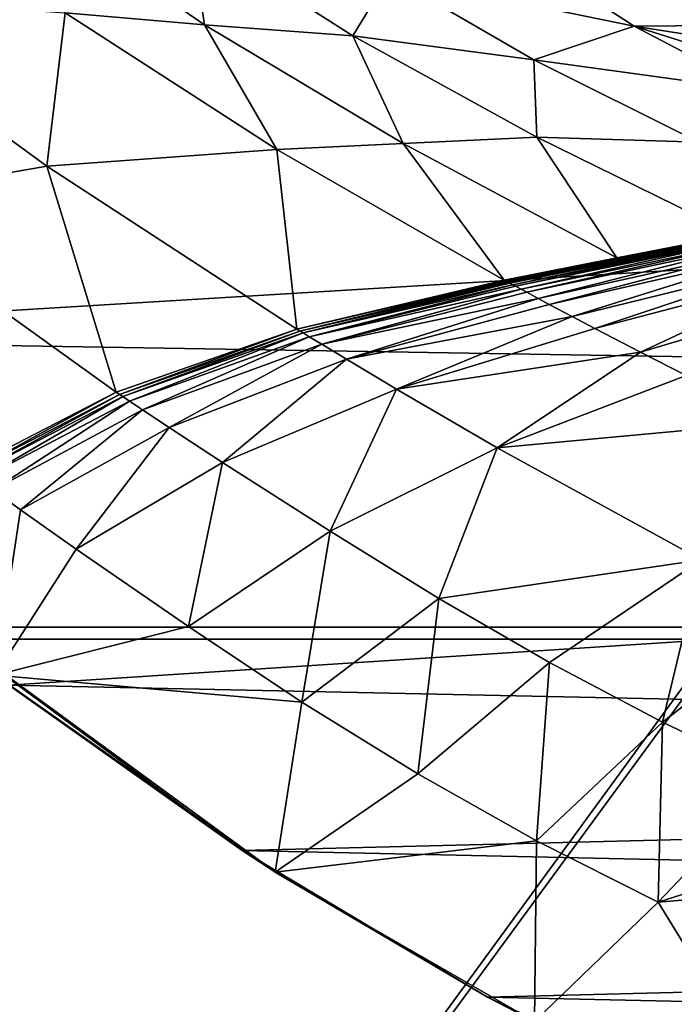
# Model space of a CAD drawing. Header units: metres. Extents: x -1004 to 0, y -808 to 0.
# Tile 98 of 136: x -558 to -506, y -224 to -147. Entities that reach past the tile are written whole.
import ezdxf

# ---------------------------------------------------------------- set-up
doc = ezdxf.new("R2010")
doc.units = ezdxf.units.M

msp = doc.modelspace()

# ---------------------------------------------------------------- linework, layer by layer
at = {"layer": 'None'}
for points in [[(-531.962463, -59.26767, 664.851257), (-631.364441, -146.148254, 662.575684), (-594.247375, -171.585114, 661.909546)], [(-594.247375, -171.585114, 661.909546), (-196.308548, -147.470947, 662.541565), (-531.962463, -59.26767, 664.851257)], [(-196.308548, -147.470947, 662.541565), (-191.884094, -88.40519, 664.088562), (-531.962463, -59.26767, 664.851257)], [(-543.08551, -146.929062, 383.861603), (-554.046204, -146.000259, 409.907684), (-556.999023, -137.307114, 378.823914)], [(-543.08551, -146.929062, 383.861603), (-556.999023, -137.307114, 378.823914), (-544.187378, -139.638962, 352.78244)], [(-531.402161, -147.788834, 358.091064), (-543.08551, -146.929062, 383.861603), (-544.187378, -139.638962, 352.78244)], [(-531.402161, -147.788834, 358.091064), (-544.187378, -139.638962, 352.78244), (-528.55072, -143.075027, 328.656036)], [(-528.55072, -143.075027, 328.656036), (-517.116272, -141.940079, 304.015839), (-509.277069, -147.042801, 307.658112)], [(-517.116272, -141.940079, 304.015839), (-493.020752, -146.913696, 287.095276), (-509.277069, -147.042801, 307.658112)], [(-493.020752, -146.913696, 287.095276), (-517.116272, -141.940079, 304.015839), (-507.155457, -144.321609, 295.209076)], [(-517.165771, -149.68663, 334.021271), (-531.402161, -147.788834, 358.091064), (-528.55072, -143.075027, 328.656036)], [(-517.165771, -149.68663, 334.021271), (-528.55072, -143.075027, 328.656036), (-509.277069, -147.042801, 307.658112)], [(-498.638977, -146.995224, 281.253448), (-512.386902, -144.072159, 287.470703), (-505.292938, -145.483459, 280.861511)], [(-512.386902, -144.072159, 287.470703), (-498.638977, -146.995224, 281.253448), (-504.396667, -145.5905, 287.839233)], [(-511.722473, -143.458649, 280.469604), (-500.33551, -145.213379, 274.765442), (-495.223572, -147.053741, 275.155823)], [(-505.292938, -145.483459, 280.861511), (-511.722473, -143.458649, 280.469604), (-495.223572, -147.053741, 275.155823)], [(-555.494507, -158.067413, 467.170807), (-573.880859, -144.594589, 462.815552), (-554.046204, -146.000259, 409.907684)], [(-555.494507, -158.067413, 467.170807), (-571.039795, -160.74884, 519.949524), (-573.880859, -144.594589, 462.815552)], [(-484.801025, -148.425873, 282.037292), (-493.020752, -146.913696, 287.095276), (-507.155457, -144.321609, 295.209076)], [(-504.396667, -145.5905, 287.839233), (-484.801025, -148.425873, 282.037292), (-507.155457, -144.321609, 295.209076)], [(-537.396606, -156.74939, 415.356506), (-555.494507, -158.067413, 467.170807), (-554.046204, -146.000259, 409.907684)], [(-537.396606, -156.74939, 415.356506), (-554.046204, -146.000259, 409.907684), (-543.08551, -146.929062, 383.861603)], [(-527.468689, -156.284607, 389.762573), (-537.396606, -156.74939, 415.356506), (-543.08551, -146.929062, 383.861603)], [(-527.468689, -156.284607, 389.762573), (-543.08551, -146.929062, 383.861603), (-531.402161, -147.788834, 358.091064)], [(-499.634186, -152.102997, 312.763336), (-517.165771, -149.68663, 334.021271), (-509.277069, -147.042801, 307.658112)], [(-509.277069, -147.042801, 307.658112), (-493.020752, -146.913696, 287.095276), (-486.861877, -150.556183, 290.254791)], [(-499.634186, -152.102997, 312.763336), (-509.277069, -147.042801, 307.658112), (-489.774475, -153.203308, 303.31839)], [(-509.277069, -147.042801, 307.658112), (-486.861877, -150.556183, 290.254791), (-489.774475, -153.203308, 303.31839)], [(-229.7612, -177.557999, 661.75354), (-196.308548, -147.470947, 662.541565), (-594.247375, -171.585114, 661.909546)], [(-516.939087, -155.764053, 364.371826), (-527.468689, -156.284607, 389.762573), (-531.402161, -147.788834, 358.091064)], [(-516.939087, -155.764053, 364.371826), (-531.402161, -147.788834, 358.091064), (-517.165771, -149.68663, 334.021271)], [(-504.205811, -156.166122, 340.429718), (-517.165771, -149.68663, 334.021271), (-499.634186, -152.102997, 312.763336)], [(-504.205811, -156.166122, 340.429718), (-516.939087, -155.764053, 364.371826), (-517.165771, -149.68663, 334.021271)], [(-519.507141, -167.028503, 421.231171), (-537.396606, -156.74939, 415.356506), (-527.468689, -156.284607, 389.762573)], [(-510.645599, -165.259277, 396.148621), (-527.468689, -156.284607, 389.762573), (-516.939087, -155.764053, 364.371826)], [(-510.645599, -165.259277, 396.148621), (-519.507141, -167.028503, 421.231171), (-527.468689, -156.284607, 389.762573)], [(-501.306091, -163.446976, 371.209839), (-510.645599, -165.259277, 396.148621), (-516.939087, -155.764053, 364.371826)], [(-501.306091, -163.446976, 371.209839), (-516.939087, -155.764053, 364.371826), (-504.205811, -156.166122, 340.429718)], [(-535.816467, -170.884232, 471.858704), (-555.494507, -158.067413, 467.170807), (-537.396606, -156.74939, 415.356506)], [(-519.507141, -167.028503, 421.231171), (-535.816467, -170.884232, 471.858704), (-537.396606, -156.74939, 415.356506)], [(-550.034851, -175.840073, 523.238892), (-571.039795, -160.74884, 519.949524), (-555.494507, -158.067413, 467.170807)], [(-535.816467, -170.884232, 471.858704), (-550.034851, -175.840073, 523.238892), (-555.494507, -158.067413, 467.170807)], [(-571.039795, -160.74884, 519.949524), (-550.034851, -175.840073, 523.238892), (-561.884583, -181.954407, 575.41095)], [(-501.209442, -163.491745, 371.25174), (-510.645599, -165.259277, 396.148621), (-501.306091, -163.446976, 371.209839)], [(-501.209442, -163.491745, 371.25174), (-519.285889, -167.147888, 421.302887), (-519.396545, -167.088211, 421.266968)], [(-501.209442, -163.491745, 371.25174), (-519.396545, -167.088211, 421.266968), (-510.645599, -165.259277, 396.148621)], [(-501.112762, -163.536514, 371.293671), (-519.285889, -167.147888, 421.302887), (-501.209442, -163.491745, 371.25174)], [(-519.285889, -167.147888, 421.302887), (-501.112762, -163.536514, 371.293671), (-519.175232, -167.207535, 421.338776)], [(-519.175232, -167.207535, 421.338776), (-501.112762, -163.536514, 371.293671), (-501.016022, -163.581253, 371.335632)], [(-519.064575, -167.267151, 421.374695), (-519.175232, -167.207535, 421.338776), (-501.016022, -163.581253, 371.335632)], [(-519.064575, -167.267151, 421.374695), (-501.016022, -163.581253, 371.335632), (-500.919312, -163.625977, 371.377594)], [(-518.843079, -167.386353, 421.446533), (-519.064575, -167.267151, 421.374695), (-500.919312, -163.625977, 371.377594)], [(-518.843079, -167.386353, 421.446533), (-500.919312, -163.625977, 371.377594), (-500.725769, -163.715393, 371.461517)], [(-518.621521, -167.505508, 421.518372), (-518.843079, -167.386353, 421.446533), (-500.725769, -163.715393, 371.461517)], [(-518.621521, -167.505508, 421.518372), (-500.725769, -163.715393, 371.461517), (-500.532166, -163.804764, 371.545441)], [(-518.178345, -167.74379, 421.662079), (-518.621521, -167.505508, 421.518372), (-500.532166, -163.804764, 371.545441)], [(-500.532166, -163.804764, 371.545441), (-500.144775, -163.98349, 371.713379), (-518.178345, -167.74379, 421.662079)], [(-500.144775, -163.98349, 371.713379), (-517.734985, -167.982071, 421.805786), (-518.178345, -167.74379, 421.662079)], [(-517.734985, -167.982071, 421.805786), (-500.144775, -163.98349, 371.713379), (-499.757202, -164.162186, 371.881378)], [(-516.847473, -168.458191, 422.093323), (-517.734985, -167.982071, 421.805786), (-499.757202, -164.162186, 371.881378)], [(-499.757202, -164.162186, 371.881378), (-498.981293, -164.519226, 372.217529), (-516.847473, -168.458191, 422.093323)], [(-498.981293, -164.519226, 372.217529), (-515.958374, -168.932983, 422.38092), (-516.847473, -168.458191, 422.093323)], [(-515.958374, -168.932983, 422.38092), (-498.981293, -164.519226, 372.217529), (-498.204041, -164.87529, 372.553864)], [(-514.175232, -169.877762, 422.956238), (-515.958374, -168.932983, 422.38092), (-498.204041, -164.87529, 372.553864)], [(-514.175232, -169.877762, 422.956238), (-498.204041, -164.87529, 372.553864), (-496.645416, -165.58403, 373.226929)], [(-519.396545, -167.088211, 421.266968), (-519.507141, -167.028503, 421.231171), (-510.645599, -165.259277, 396.148621)], [(-512.387329, -170.818054, 423.531342), (-514.175232, -169.877762, 422.956238), (-496.645416, -165.58403, 373.226929)], [(-495.082611, -166.289413, 373.900208), (-512.387329, -170.818054, 423.531342), (-496.645416, -165.58403, 373.226929)], [(-512.387329, -170.818054, 423.531342), (-495.082611, -166.289413, 373.900208), (-508.79895, -172.685196, 424.679901)], [(-508.79895, -172.685196, 424.679901), (-495.082611, -166.289413, 373.900208), (-491.946411, -167.689941, 375.24585)], [(-519.507141, -167.028503, 421.231171), (-519.396545, -167.088211, 421.266968), (-535.816467, -170.884232, 471.858704)], [(-519.396545, -167.088211, 421.266968), (-535.572937, -171.032715, 471.915863), (-535.816467, -170.884232, 471.858704)], [(-519.285889, -167.147888, 421.302887), (-535.572937, -171.032715, 471.915863), (-519.396545, -167.088211, 421.266968)], [(-519.285889, -167.147888, 421.302887), (-519.175232, -167.207535, 421.338776), (-535.572937, -171.032715, 471.915863)], [(-519.175232, -167.207535, 421.338776), (-535.329285, -171.181061, 471.973145), (-535.572937, -171.032715, 471.915863)], [(-535.329285, -171.181061, 471.973145), (-519.175232, -167.207535, 421.338776), (-519.064575, -167.267151, 421.374695)], [(-518.843079, -167.386353, 421.446533), (-535.329285, -171.181061, 471.973145), (-519.064575, -167.267151, 421.374695)], [(-534.841736, -171.477493, 472.087708), (-535.329285, -171.181061, 471.973145), (-518.843079, -167.386353, 421.446533)], [(-518.621521, -167.505508, 421.518372), (-534.841736, -171.477493, 472.087708), (-518.843079, -167.386353, 421.446533)], [(-534.841736, -171.477493, 472.087708), (-518.621521, -167.505508, 421.518372), (-518.178345, -167.74379, 421.662079)], [(-533.866028, -172.070251, 472.316956), (-534.841736, -171.477493, 472.087708), (-518.178345, -167.74379, 421.662079)], [(-518.178345, -167.74379, 421.662079), (-517.734985, -167.982071, 421.805786), (-533.866028, -172.070251, 472.316956)], [(-533.866028, -172.070251, 472.316956), (-517.734985, -167.982071, 421.805786), (-516.847473, -168.458191, 422.093323)], [(-508.79895, -172.685196, 424.679901), (-491.946411, -167.689941, 375.24585), (-505.195343, -174.531967, 425.824249)], [(-531.911072, -173.253067, 472.775543), (-533.866028, -172.070251, 472.316956), (-516.847473, -168.458191, 422.093323)], [(-516.847473, -168.458191, 422.093323), (-515.958374, -168.932983, 422.38092), (-531.911072, -173.253067, 472.775543)], [(-515.958374, -168.932983, 422.38092), (-514.175232, -169.877762, 422.956238), (-531.911072, -173.253067, 472.775543)], [(-531.911072, -173.253067, 472.775543), (-514.175232, -169.877762, 422.956238), (-527.980042, -175.597137, 473.692719)], [(-514.175232, -169.877762, 422.956238), (-512.387329, -170.818054, 423.531342), (-527.980042, -175.597137, 473.692719)], [(-535.816467, -170.884232, 471.858704), (-549.77478, -176.01445, 523.278992), (-550.034851, -175.840073, 523.238892)], [(-535.572937, -171.032715, 471.915863), (-549.77478, -176.01445, 523.278992), (-535.816467, -170.884232, 471.858704)], [(-549.77478, -176.01445, 523.278992), (-535.572937, -171.032715, 471.915863), (-549.514587, -176.18866, 523.319275)], [(-535.572937, -171.032715, 471.915863), (-535.329285, -171.181061, 471.973145), (-549.514587, -176.18866, 523.319275)], [(-535.329285, -171.181061, 471.973145), (-548.993774, -176.536758, 523.399841), (-549.514587, -176.18866, 523.319275)], [(-534.841736, -171.477493, 472.087708), (-548.993774, -176.536758, 523.399841), (-535.329285, -171.181061, 471.973145)], [(-527.980042, -175.597137, 473.692719), (-512.387329, -170.818054, 423.531342), (-508.79895, -172.685196, 424.679901)], [(-558.485962, -198.901932, 661.194153), (-229.7612, -177.557999, 661.75354), (-594.247375, -171.585114, 661.909546)], [(-534.841736, -171.477493, 472.087708), (-547.951782, -177.232834, 523.561035), (-548.993774, -176.536758, 523.399841)], [(-547.951782, -177.232834, 523.561035), (-534.841736, -171.477493, 472.087708), (-533.866028, -172.070251, 472.316956)], [(-545.864014, -178.621582, 523.883545), (-547.951782, -177.232834, 523.561035), (-533.866028, -172.070251, 472.316956)], [(-545.864014, -178.621582, 523.883545), (-533.866028, -172.070251, 472.316956), (-531.911072, -173.253067, 472.775543)], [(-527.980042, -175.597137, 473.692719), (-508.79895, -172.685196, 424.679901), (-520.058289, -180.215347, 475.520233)], [(-508.79895, -172.685196, 424.679901), (-505.195343, -174.531967, 425.824249), (-520.058289, -180.215347, 475.520233)], [(-541.664368, -181.372559, 524.528809), (-545.864014, -178.621582, 523.883545), (-531.911072, -173.253067, 472.775543)], [(-527.980042, -175.597137, 473.692719), (-541.664368, -181.372559, 524.528809), (-531.911072, -173.253067, 472.775543)], [(-505.195343, -174.531967, 425.824249), (-497.95578, -178.161438, 428.090607), (-520.058289, -180.215347, 475.520233)], [(-550.034851, -175.840073, 523.238892), (-561.613953, -182.150986, 575.431824), (-561.884583, -181.954407, 575.41095)], [(-549.77478, -176.01445, 523.278992), (-561.613953, -182.150986, 575.431824), (-550.034851, -175.840073, 523.238892)], [(-541.664368, -181.372559, 524.528809), (-527.980042, -175.597137, 473.692719), (-533.194458, -186.789307, 525.81543)], [(-533.194458, -186.789307, 525.81543), (-527.980042, -175.597137, 473.692719), (-520.058289, -180.215347, 475.520233)], [(-561.613953, -182.150986, 575.431824), (-549.77478, -176.01445, 523.278992), (-561.34314, -182.347382, 575.452881)], [(-549.77478, -176.01445, 523.278992), (-549.514587, -176.18866, 523.319275), (-561.34314, -182.347382, 575.452881)], [(-561.34314, -182.347382, 575.452881), (-549.514587, -176.18866, 523.319275), (-560.801086, -182.739777, 575.494995)], [(-549.514587, -176.18866, 523.319275), (-548.993774, -176.536758, 523.399841), (-560.801086, -182.739777, 575.494995)], [(-548.993774, -176.536758, 523.399841), (-559.716736, -183.524307, 575.579346), (-560.801086, -182.739777, 575.494995)], [(-547.951782, -177.232834, 523.561035), (-559.716736, -183.524307, 575.579346), (-548.993774, -176.536758, 523.399841)], [(-559.716736, -183.524307, 575.579346), (-547.951782, -177.232834, 523.561035), (-557.543884, -185.089096, 575.748047)], [(-557.543884, -185.089096, 575.748047), (-547.951782, -177.232834, 523.561035), (-545.864014, -178.621582, 523.883545)], [(-265.374725, -205.054779, 661.033325), (-229.7612, -177.557999, 661.75354), (-558.485962, -198.901932, 661.194153)], [(-497.95578, -178.161438, 428.090607), (-503.978882, -189.03627, 479.094452), (-520.058289, -180.215347, 475.520233)], [(-553.171692, -188.187042, 576.085876), (-557.543884, -185.089096, 575.748047), (-545.864014, -178.621582, 523.883545)], [(-553.171692, -188.187042, 576.085876), (-545.864014, -178.621582, 523.883545), (-541.664368, -181.372559, 524.528809)], [(-520.058289, -180.215347, 475.520233), (-524.640259, -192.081482, 527.088013), (-533.194458, -186.789307, 525.81543)], [(-503.978882, -189.03627, 479.094452), (-524.640259, -192.081482, 527.088013), (-520.058289, -180.215347, 475.520233)], [(-544.346008, -194.280701, 576.760437), (-553.171692, -188.187042, 576.085876), (-541.664368, -181.372559, 524.528809)], [(-544.346008, -194.280701, 576.760437), (-541.664368, -181.372559, 524.528809), (-533.194458, -186.789307, 525.81543)], [(-559.716736, -183.524307, 575.579346), (-557.543884, -185.089096, 575.748047), (-559.538574, -198.120163, 628.364929)], [(-559.538574, -198.120163, 628.364929), (-557.543884, -185.089096, 575.748047), (-553.171692, -188.187042, 576.085876)], [(-559.538574, -198.120163, 628.364929), (-537.404663, -213.694702, 644.584961), (-575.3974, -185.910645, 644.94873)], [(-575.3974, -185.910645, 644.94873), (-537.404663, -213.694702, 644.584961), (-540.131531, -211.915665, 660.853333)], [(-540.131531, -211.915665, 660.853333), (-558.485962, -198.901932, 661.194153), (-575.3974, -185.910645, 644.94873)], [(-533.194458, -186.789307, 525.81543), (-535.415405, -200.226791, 577.429077), (-544.346008, -194.280701, 576.760437)], [(-524.640259, -192.081482, 527.088013), (-535.415405, -200.226791, 577.429077), (-533.194458, -186.789307, 525.81543)], [(-544.346008, -194.280701, 576.760437), (-559.538574, -198.120163, 628.364929), (-553.171692, -188.187042, 576.085876)], [(-515.940308, -197.123001, 528.335327), (-524.640259, -192.081482, 527.088013), (-503.978882, -189.03627, 479.094452)], [(-507.061371, -201.80954, 529.546265), (-515.940308, -197.123001, 528.335327), (-503.978882, -189.03627, 479.094452)], [(-495.7612, -193.048477, 480.810181), (-507.061371, -201.80954, 529.546265), (-503.978882, -189.03627, 479.094452)], [(-526.300659, -205.883759, 578.085571), (-535.415405, -200.226791, 577.429077), (-524.640259, -192.081482, 527.088013)], [(-526.300659, -205.883759, 578.085571), (-524.640259, -192.081482, 527.088013), (-515.940308, -197.123001, 528.335327)], [(-495.7612, -193.048477, 480.810181), (-498.039124, -206.131241, 530.710022), (-507.061371, -201.80954, 529.546265)], [(-535.415405, -200.226791, 577.429077), (-559.538574, -198.120163, 628.364929), (-544.346008, -194.280701, 576.760437)], [(-516.954773, -211.134689, 578.723938), (-526.300659, -205.883759, 578.085571), (-515.940308, -197.123001, 528.335327)], [(-516.954773, -211.134689, 578.723938), (-515.940308, -197.123001, 528.335327), (-507.061371, -201.80954, 529.546265)], [(-537.52655, -213.616623, 628.364929), (-559.538574, -198.120163, 628.364929), (-535.415405, -200.226791, 577.429077)], [(-559.538574, -198.120163, 628.364929), (-537.52655, -213.616623, 628.364929), (-537.404663, -213.694702, 644.584961)], [(-540.131531, -211.915665, 660.853333), (-265.374725, -205.054779, 661.033325), (-558.485962, -198.901932, 661.194153)], [(-526.300659, -205.883759, 578.085571), (-537.52655, -213.616623, 628.364929), (-535.415405, -200.226791, 577.429077)], [(-507.408875, -215.96991, 579.338257), (-516.954773, -211.134689, 578.723938), (-507.061371, -201.80954, 529.546265)], [(-498.039124, -206.131241, 530.710022), (-507.408875, -215.96991, 579.338257), (-507.061371, -201.80954, 529.546265)], [(-284.117157, -217.49707, 660.707458), (-265.374725, -205.054779, 661.033325), (-540.131531, -211.915665, 660.853333)], [(-537.52655, -213.616623, 628.364929), (-526.300659, -205.883759, 578.085571), (-516.954773, -211.134689, 578.723938)], [(-507.408875, -215.96991, 579.338257), (-498.039124, -206.131241, 530.710022), (-488.9086, -210.077866, 531.815247)], [(-479.704651, -213.639099, 532.851135), (-507.408875, -215.96991, 579.338257), (-488.9086, -210.077866, 531.815247)], [(-517.136902, -225.365845, 628.364929), (-537.52655, -213.616623, 628.364929), (-516.954773, -211.134689, 578.723938)], [(-517.136902, -225.365845, 628.364929), (-516.954773, -211.134689, 578.723938), (-507.408875, -215.96991, 579.338257)], [(-520.812561, -223.441391, 660.551514), (-284.117157, -217.49707, 660.707458), (-540.131531, -211.915665, 660.853333)], [(-537.404663, -213.694702, 644.584961), (-520.812561, -223.441391, 660.551514), (-540.131531, -211.915665, 660.853333)], [(-537.52655, -213.616623, 628.364929), (-517.136902, -225.365845, 628.364929), (-537.404663, -213.694702, 644.584961)], [(-537.404663, -213.694702, 644.584961), (-517.136902, -225.365845, 628.364929), (-520.812561, -223.441391, 660.551514)], [(-495.685699, -235.064606, 628.364929), (-507.408875, -215.96991, 579.338257), (-479.704651, -213.639099, 532.851135)], [(-495.685699, -235.064606, 628.364929), (-517.136902, -225.365845, 628.364929), (-507.408875, -215.96991, 579.338257)], [(-303.921326, -228.169846, 660.427917), (-284.117157, -217.49707, 660.707458), (-520.812561, -223.441391, 660.551514)], [(-500.497192, -233.107132, 660.29834), (-303.921326, -228.169846, 660.427917), (-520.812561, -223.441391, 660.551514)], [(-517.136902, -225.365845, 628.364929), (-500.497192, -233.107132, 660.29834), (-520.812561, -223.441391, 660.551514)]]:
    msp.add_3dface(points, dxfattribs=at)
at = {"layer": 'None012310'}
for points in [[(-918.387695, -133.430511, 2129.401611), (-901.755127, -155.084702, 2143.836426), (-502.018646, -55.05748, 2077.158447)], [(-901.755127, -155.084702, 2143.836426), (-820.791748, -194.333847, 2169.999756), (-502.018646, -55.05748, 2077.158447)], [(-502.018646, -55.05748, 2077.158447), (-820.791748, -194.333847, 2169.999756), (-502.018646, -194.333847, 2169.999756)], [(-502.018646, -57.672649, 2075.415039), (-898.363892, -158.604187, 2142.695801), (-914.9198, -137.676178, 2128.745361)], [(-820.791748, -195.279739, 2167.143799), (-898.363892, -158.604187, 2142.695801), (-502.018646, -57.672649, 2075.415039)], [(-502.018646, -195.279739, 2167.143799), (-820.791748, -195.279739, 2167.143799), (-502.018646, -57.672649, 2075.415039)], [(-502.018646, -194.333847, 2169.999756), (-820.791748, -631.100647, 2169.999756), (-183.245575, -631.100647, 2169.999756)], [(-502.018646, -194.333847, 2169.999756), (-820.791748, -194.333847, 2169.999756), (-820.791748, -631.100647, 2169.999756)], [(-183.245575, -630.385498, 2167.143799), (-820.791748, -630.385498, 2167.143799), (-502.018646, -195.279739, 2167.143799)], [(-502.018646, -195.279739, 2167.143799), (-820.791748, -630.385498, 2167.143799), (-820.791748, -195.279739, 2167.143799)]]:
    msp.add_3dface(points, dxfattribs=at)
at = {"layer": 'None012349'}
for points in [[(-787.024658, -763.271118, 90), (-994.037292, -10, 90), (-533.424561, -638.481384, 90)], [(-994.037292, -10, 90), (-526.238708, -632.856445, 90), (-533.424561, -638.481384, 90)], [(-10, -10, 90), (-502.018646, -625.846375, 90), (-994.037292, -10, 90)], [(-502.018646, -625.846375, 90), (-510.034576, -626.560547, 90), (-994.037292, -10, 90)], [(-994.037292, -10, 90), (-510.034576, -626.560547, 90), (-518.256042, -628.853394, 90)], [(-518.256042, -628.853394, 90), (-526.238708, -632.856445, 90), (-994.037292, -10, 90)], [(-940.709534, -322.106171, 114.400673), (-513.875122, -606.131226, 109.443001), (-598.695557, -78.099586, 118.659828)], [(-598.695557, -78.099586, 118.659828), (-513.875122, -606.131226, 109.443001), (-502.018616, -79.224953, 118.640182)], [(-513.875122, -606.131226, 109.443001), (-502.018646, -605.043579, 109.461983), (-502.018616, -79.224953, 118.640182)]]:
    msp.add_3dface(points, dxfattribs=at)

doc.saveas('drawing.dxf')
